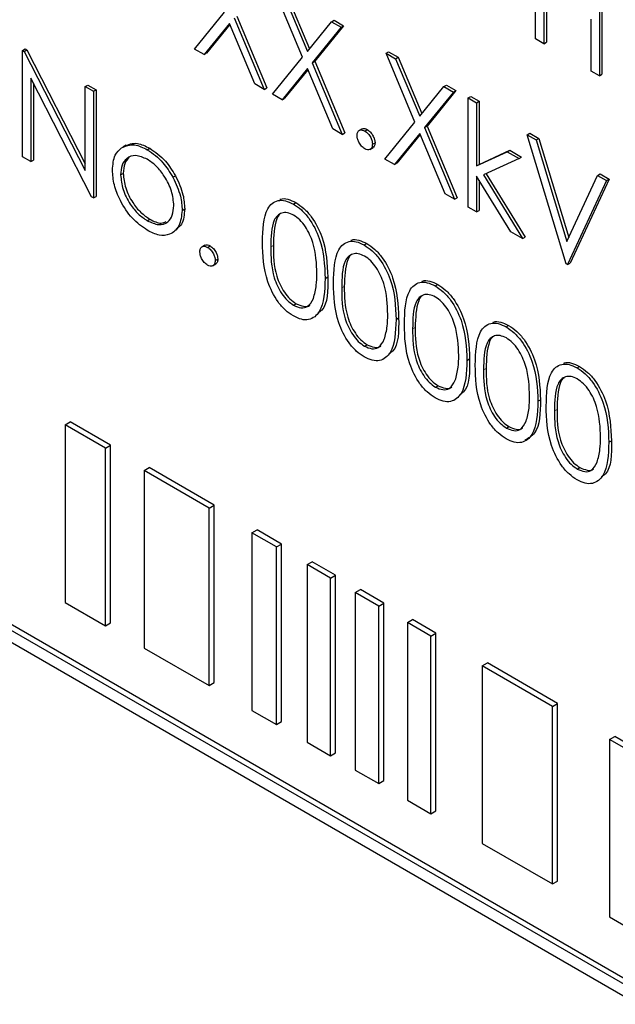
# Paper-space layout 'Blatt2' of a CAD drawing. Header units: millimetres. Extents: x 5 to 418, y 2 to 292.
# Tile 24 of 59: x 107.58 to 110.32, y 192.97 to 197.5. Entities that reach past the tile are written whole.
import ezdxf

# ---------------------------------------------------------------- set-up
doc = ezdxf.new("R2010")
doc.units = ezdxf.units.MM

psp = doc.layouts.new('Blatt2')

# ---------------------------------------------------------------- linework, layer by layer
at = {"color": 7, "linetype": 'Continuous', "lineweight": 25}
for p, q in [((109.9496, 197.4146), (109.9496, 197.9046)), ((110.2433, 197.735), (110.2433, 197.2451)), ((110.2551, 197.7418), (110.2551, 197.2519)), ((108.8779, 197.3306), (108.7448, 197.6475)), ((108.7887, 197.6221), (108.8998, 197.3576)), ((108.8005, 197.6289), (108.9095, 197.3694)), ((109.9877, 197.6313), (109.9877, 197.3927)), ((109.9995, 197.6245), (109.9995, 197.3995)), ((108.3804, 197.3679), (108.5189, 197.5378)), ((108.5628, 197.5124), (108.7013, 197.1827)), ((108.5746, 197.5192), (108.7131, 197.1895)), ((110.2053, 197.2671), (110.2053, 197.5057)), ((108.5408, 197.4855), (108.4243, 197.3425)), ((108.543, 197.4805), (108.4361, 197.3494)), ((108.6574, 197.208), (108.5408, 197.4855)), ((108.8998, 197.3576), (109.0109, 197.4938)), ((109.0548, 197.4685), (108.9218, 197.3052)), ((109.0666, 197.4753), (108.9336, 197.312)), ((109.0109, 197.4938), (109.0227, 197.5006)), ((109.0109, 197.4938), (109.0548, 197.4685)), ((109.0227, 197.5006), (109.0666, 197.4753)), ((109.0548, 197.4685), (109.0666, 197.4753)), ((109.9877, 197.3927), (109.9496, 197.4146)), ((109.9877, 197.3927), (109.9995, 197.3995)), ((107.589, 197.3621), (107.6007, 197.3689)), ((107.589, 196.8722), (107.589, 197.3621)), ((107.589, 197.3621), (107.597, 197.3575)), ((107.597, 197.3575), (107.6087, 197.3643)), ((107.597, 197.3575), (107.8772, 196.8101)), ((107.6007, 197.3689), (107.6087, 197.3643)), ((107.6087, 197.3643), (107.8772, 196.8399)), ((108.4243, 197.3425), (108.3804, 197.3679)), ((108.4243, 197.3425), (108.4361, 197.3494)), ((108.7394, 197.1607), (108.8779, 197.3306)), ((109.2615, 197.3492), (109.2733, 197.356)), ((109.2615, 197.3492), (109.3055, 197.3238)), ((109.3946, 197.0323), (109.2615, 197.3492)), ((109.2733, 197.356), (109.3173, 197.3306)), ((109.3055, 197.3238), (109.3173, 197.3306)), ((109.3173, 197.3306), (109.4262, 197.0711)), ((108.9218, 197.3052), (108.9336, 197.312)), ((108.9218, 197.3052), (109.0603, 196.9754)), ((108.9336, 197.312), (109.0721, 196.9822)), ((109.3055, 197.3238), (109.4166, 197.0593)), ((107.9066, 196.6888), (107.627, 197.2349)), ((107.627, 197.2349), (107.627, 196.8502)), ((108.8998, 197.2783), (108.7833, 197.1353)), ((108.902, 197.2732), (108.7951, 197.1421)), ((109.0163, 197.0008), (108.8998, 197.2783)), ((110.2433, 197.2451), (110.2053, 197.2671)), ((110.2433, 197.2451), (110.2551, 197.2519)), ((107.6388, 197.2119), (107.6388, 196.857)), ((107.8772, 197.1957), (107.889, 197.2025)), ((107.8772, 196.8101), (107.8772, 197.1957)), ((107.8772, 197.1957), (107.9153, 197.1737)), ((107.889, 197.2025), (107.9271, 197.1805)), ((108.7013, 197.1827), (108.6574, 197.208)), ((108.7013, 197.1827), (108.7131, 197.1895)), ((109.4166, 197.0593), (109.5276, 197.1955)), ((109.5276, 197.1955), (109.5394, 197.2023)), ((109.5276, 197.1955), (109.5716, 197.1702)), ((109.5394, 197.2023), (109.5834, 197.177)), ((107.9153, 197.1737), (107.9271, 197.1805)), ((107.9153, 197.1737), (107.9153, 196.6838)), ((107.9271, 197.1805), (107.9271, 196.6906)), ((108.7833, 197.1353), (108.7394, 197.1607)), ((109.5716, 197.1702), (109.4386, 197.0069)), ((109.5834, 197.177), (109.4504, 197.0137)), ((109.5716, 197.1702), (109.5834, 197.177)), ((109.6396, 197.1435), (109.6514, 197.1503)), ((109.6396, 197.1435), (109.6776, 197.1215)), ((109.6396, 196.641), (109.6396, 197.1435)), ((109.6514, 197.1503), (109.6894, 197.1283)), ((108.7833, 197.1353), (108.7951, 197.1421)), ((109.6776, 197.1215), (109.6894, 197.1283)), ((109.6776, 197.1215), (109.6776, 196.831)), ((109.6894, 197.1283), (109.6894, 196.8378)), ((109.2561, 196.8624), (109.3946, 197.0323)), ((109.4386, 197.0069), (109.4504, 197.0137)), ((109.4504, 197.0137), (109.5888, 196.6839)), ((109.0603, 196.9754), (109.0163, 197.0008)), ((109.0603, 196.9754), (109.0721, 196.9822)), ((109.1519, 197.0013), (109.1372, 196.9928)), ((109.1636, 196.9911), (109.1754, 196.9979)), ((109.4166, 196.98), (109.3, 196.837)), ((109.4187, 196.9749), (109.3118, 196.8438)), ((109.5331, 196.7025), (109.4166, 196.98)), ((109.4386, 197.0069), (109.577, 196.6771)), ((109.9115, 196.9739), (109.9233, 196.9807)), ((109.9115, 196.9739), (109.9523, 196.9504)), ((110.091, 196.3804), (109.9115, 196.9739)), ((109.9233, 196.9807), (109.9641, 196.9572)), ((108.065, 196.9259), (108.0502, 196.9174)), ((109.199, 196.9299), (109.2108, 196.9367)), ((109.9523, 196.9504), (109.9641, 196.9572)), ((109.9523, 196.9504), (110.0938, 196.4826)), ((109.9641, 196.9572), (110.1021, 196.5007)), ((107.627, 196.8502), (107.589, 196.8722)), ((108.163, 196.9051), (108.1748, 196.9119)), ((109.187, 196.9061), (109.2017, 196.9146)), ((109.6776, 196.831), (109.8187, 196.8956)), ((109.6894, 196.8378), (109.8305, 196.9024)), ((109.8187, 196.8956), (109.8305, 196.9024)), ((109.8187, 196.8956), (109.8735, 196.864)), ((109.8305, 196.9024), (109.8852, 196.8708)), ((107.627, 196.8502), (107.6388, 196.857)), ((109.3, 196.837), (109.2561, 196.8624)), ((109.3, 196.837), (109.3118, 196.8438)), ((109.6776, 196.831), (109.6894, 196.8378)), ((109.8735, 196.864), (109.7098, 196.7889)), ((109.8735, 196.864), (109.8852, 196.8708)), ((108.0404, 196.7893), (108.0522, 196.7961)), ((108.2808, 196.7781), (108.2926, 196.7849)), ((109.8351, 196.5281), (109.6776, 196.784)), ((109.6776, 196.784), (109.6776, 196.619)), ((109.7098, 196.7889), (109.8898, 196.4966)), ((109.7222, 196.7946), (109.9016, 196.5034)), ((110.0938, 196.4826), (110.2352, 196.7871)), ((110.2352, 196.7871), (110.247, 196.7939)), ((110.2352, 196.7871), (110.276, 196.7635)), ((110.247, 196.7939), (110.2878, 196.7703)), ((109.6894, 196.7648), (109.6894, 196.6258)), ((110.276, 196.7635), (110.0965, 196.3772)), ((110.2878, 196.7703), (110.1083, 196.384)), ((110.276, 196.7635), (110.2878, 196.7703)), ((107.9153, 196.6838), (107.9271, 196.6906)), ((109.577, 196.6771), (109.5331, 196.7025)), ((107.9153, 196.6838), (107.9066, 196.6888)), ((108.835, 196.6553), (108.8468, 196.6621)), ((109.577, 196.6771), (109.5888, 196.6839)), ((108.3233, 196.6263), (108.335, 196.6331)), ((109.6776, 196.619), (109.6396, 196.641)), ((109.6776, 196.619), (109.6894, 196.6258)), ((108.1628, 196.5786), (108.1746, 196.5854)), ((109.8898, 196.4966), (109.8351, 196.5281)), ((108.4285, 196.4663), (108.4138, 196.4578)), ((109.1613, 196.4669), (109.1731, 196.4737)), ((109.8898, 196.4966), (109.9016, 196.5034)), ((108.4402, 196.4561), (108.452, 196.4629)), ((108.4636, 196.3711), (108.4783, 196.3796)), ((108.4756, 196.3949), (108.4873, 196.4017)), ((110.0965, 196.3772), (110.091, 196.3804)), ((110.0965, 196.3772), (110.1083, 196.384)), ((108.9814, 196.3131), (108.9932, 196.3199)), ((109.4877, 196.2785), (109.4995, 196.2853)), ((108.8363, 196.1898), (108.848, 196.1966)), ((109.3078, 196.1247), (109.3196, 196.1315)), ((109.8141, 196.0901), (109.8258, 196.0969)), ((109.1626, 196.0014), (109.1744, 196.0082)), ((109.6341, 195.9363), (109.6459, 195.9431)), ((110.1404, 195.9017), (110.1522, 195.9085)), ((109.489, 195.813), (109.5008, 195.8198)), ((109.9605, 195.7479), (109.9723, 195.7547)), ((117.4276, 189.011), (105.8466, 195.6965)), ((117.404, 188.9974), (105.8231, 195.6829)), ((107.7847, 195.6392), (107.8083, 195.6528)), ((107.9943, 195.5454), (107.8083, 195.6528)), ((105.8231, 195.6285), (117.404, 188.943)), ((107.9708, 195.5318), (107.7847, 195.6392)), ((107.7847, 195.6392), (107.7847, 194.8227)), ((109.8153, 195.6246), (109.8271, 195.6314)), ((110.2868, 195.5595), (110.2986, 195.5663)), ((107.9708, 195.5318), (107.9943, 195.5454)), ((107.9708, 194.7153), (107.9708, 195.5318)), ((107.9943, 194.7289), (107.9943, 195.5454)), ((108.1483, 195.4293), (108.1719, 195.4429)), ((108.4471, 195.2568), (108.1483, 195.4293)), ((108.1483, 195.4293), (108.1483, 194.6128)), ((108.4707, 195.2704), (108.1719, 195.4429)), ((110.1417, 195.4362), (110.1535, 195.443)), ((108.4471, 195.2568), (108.4707, 195.2704)), ((108.4471, 194.4403), (108.4471, 195.2568)), ((108.4707, 194.4539), (108.4707, 195.2704)), ((108.6444, 195.1429), (108.668, 195.1565)), ((108.7808, 195.0914), (108.668, 195.1565)), ((108.7572, 195.0778), (108.6444, 195.1429)), ((108.6444, 195.1429), (108.6444, 194.3264)), ((108.7572, 195.0778), (108.7808, 195.0914)), ((108.7572, 194.2613), (108.7572, 195.0778)), ((108.7808, 194.2749), (108.7808, 195.0914)), ((108.898, 194.9965), (108.9215, 195.0102)), ((109.0059, 194.9342), (108.898, 194.9965)), ((108.898, 194.9965), (108.898, 194.18)), ((109.0295, 194.9479), (108.9215, 195.0102)), ((109.0059, 194.9342), (109.0295, 194.9479)), ((109.0059, 194.1177), (109.0059, 194.9342)), ((109.0295, 194.1313), (109.0295, 194.9479)), ((109.1201, 194.8683), (109.1437, 194.8819)), ((109.2516, 194.8196), (109.1437, 194.8819)), ((109.228, 194.806), (109.1201, 194.8683)), ((109.1201, 194.8683), (109.1201, 194.0518)), ((107.7847, 194.8227), (107.9708, 194.7153)), ((109.228, 194.806), (109.2516, 194.8196)), ((109.228, 193.9895), (109.228, 194.806)), ((109.2516, 194.0031), (109.2516, 194.8196)), ((109.3597, 194.73), (109.3833, 194.7436)), ((109.4912, 194.6813), (109.3833, 194.7436)), ((107.9708, 194.7153), (107.9943, 194.7289)), ((109.4676, 194.6677), (109.3597, 194.73)), ((109.3597, 194.73), (109.3597, 193.9134)), ((109.4676, 194.6677), (109.4912, 194.6813)), ((109.4676, 193.8511), (109.4676, 194.6677)), ((109.4912, 193.8647), (109.4912, 194.6813)), ((108.1483, 194.6128), (108.4471, 194.4403)), ((109.7046, 194.5309), (109.7281, 194.5445)), ((110.0277, 194.3444), (109.7046, 194.5309)), ((109.7046, 194.5309), (109.7046, 193.7144)), ((110.0513, 194.358), (109.7281, 194.5445)), ((108.4471, 194.4403), (108.4707, 194.4539)), ((110.0277, 194.3444), (110.0513, 194.358)), ((110.0277, 193.5278), (110.0277, 194.3444)), ((110.0513, 193.5414), (110.0513, 194.358)), ((108.6444, 194.3264), (108.7572, 194.2613)), ((108.7572, 194.2613), (108.7808, 194.2749)), ((110.2903, 194.1928), (110.3139, 194.2064)), ((110.4351, 194.1364), (110.3139, 194.2064)), ((108.898, 194.18), (109.0059, 194.1177)), ((110.4115, 194.1228), (110.2903, 194.1928)), ((110.2903, 194.1928), (110.2903, 193.3762)), ((109.0059, 194.1177), (109.0295, 194.1313)), ((109.1201, 194.0518), (109.228, 193.9895)), ((109.228, 193.9895), (109.2516, 194.0031)), ((109.3597, 193.9134), (109.4676, 193.8511)), ((109.4676, 193.8511), (109.4912, 193.8647)), ((109.7046, 193.7144), (110.0277, 193.5278)), ((110.0277, 193.5278), (110.0513, 193.5414)), ((110.2903, 193.3762), (110.4115, 193.3063))]:
    psp.add_line(p, q, dxfattribs=at)
at = {"color": 7, "linetype": 'Continuous', "lineweight": 18}
for p, q in [((108.7312, 196.4577), (108.743, 196.4645)), ((109.0576, 196.2693), (109.0694, 196.2761)), ((109.3839, 196.0809), (109.3957, 196.0877)), ((109.7103, 195.8925), (109.7221, 195.8993)), ((110.0366, 195.7041), (110.0484, 195.7109))]:
    psp.add_line(p, q, dxfattribs=at)
psp.add_open_spline([(98.5139, 212.6739), (100.3135, 211.5229), (103.9138, 209.2204), (109.5773, 205.8098), (115.4628, 202.4246), (121.0865, 199.3397), (124.7648, 197.4277), (126.3533, 196.602)], degree=3, knots=[0, 0, 0, 0, 0.204721, 0.409562, 0.623395, 0.837364, 1, 1, 1, 1], dxfattribs=at)
at = {"color": 7, "linetype": 'Continuous', "lineweight": 25}
for points, knots in [([(98.6587, 212.3749), (99.3479, 211.9262), (101.2717, 210.6738), (104.5864, 208.6083), (108.5991, 206.1764), (112.772, 203.7385), (117.0181, 201.3413), (121.1714, 199.079), (124.3413, 197.404), (126.0777, 196.5192), (126.5015, 196.3032)], [0, 0, 0, 0, 0.079167, 0.220979, 0.371612, 0.522329, 0.673084, 0.823745, 0.956982, 1, 1, 1, 1]), ([(109.1283, 196.9707), (109.1289, 196.9764), (109.1301, 196.9877), (109.1397, 196.9955), (109.1513, 196.997), (109.1595, 196.9931), (109.1636, 196.9911)], [0, 0, 0, 0, 0.279576, 0.559284, 0.779552, 1, 1, 1, 1]), ([(109.1636, 196.9095), (109.1584, 196.9132), (109.148, 196.9207), (109.1365, 196.9384), (109.1294, 196.9559), (109.1287, 196.9658), (109.1283, 196.9707)], [0, 0, 0, 0, 0.279581, 0.559143, 0.779575, 1, 1, 1, 1]), ([(109.1509, 196.9999), (109.1515, 197.0005), (109.1545, 197.0036), (109.1633, 197.0035), (109.1714, 196.9998), (109.1754, 196.9979)], [0, 0, 0, 0, 0.1165381, 0.5580897, 1, 1, 1, 1]), ([(109.1636, 196.9911), (109.1689, 196.9874), (109.1793, 196.98), (109.1908, 196.9622), (109.198, 196.9447), (109.1987, 196.9348), (109.199, 196.9299)], [0, 0, 0, 0, 0.279602, 0.559212, 0.779475, 1, 1, 1, 1]), ([(109.1754, 196.9979), (109.1806, 196.9942), (109.1911, 196.9868), (109.2025, 196.969), (109.2098, 196.9515), (109.2104, 196.9416), (109.2108, 196.9367)], [0, 0, 0, 0, 0.279602, 0.559212, 0.779475, 1, 1, 1, 1]), ([(108.0448, 196.914), (108.064, 196.9221), (108.0983, 196.9367), (108.1432, 196.9148), (108.163, 196.9051)], [0, 0, 0, 0, 0.55888, 1, 1, 1, 1]), ([(108.0566, 196.9208), (108.0758, 196.9289), (108.1101, 196.9435), (108.155, 196.9216), (108.1748, 196.9119)], [0, 0, 0, 0, 0.55888, 1, 1, 1, 1]), ([(109.199, 196.9299), (109.1984, 196.9242), (109.1971, 196.9129), (109.1875, 196.9052), (109.1759, 196.9037), (109.1677, 196.9075), (109.1636, 196.9095)], [0, 0, 0, 0, 0.2794691, 0.5593578, 0.7796739, 1, 1, 1, 1]), ([(109.2108, 196.9367), (109.2103, 196.9309), (109.2093, 196.9204), (109.2028, 196.9162), (109.1998, 196.9143)], [0, 0, 0, 0, 0.5544413, 1, 1, 1, 1]), ([(108.0023, 196.8115), (108.0046, 196.8366), (108.0086, 196.8815), (108.0338, 196.9041), (108.0448, 196.914)], [0, 0, 0, 0, 0.559285, 1, 1, 1, 1]), ([(108.1628, 196.8612), (108.1447, 196.8691), (108.1084, 196.8849), (108.0688, 196.8688), (108.0441, 196.8365), (108.0417, 196.805), (108.0404, 196.7893)], [0, 0, 0, 0, 0.279484, 0.559256, 0.779547, 1, 1, 1, 1]), ([(108.163, 196.9051), (108.1881, 196.8875), (108.2331, 196.8561), (108.2662, 196.802), (108.2808, 196.7781)], [0, 0, 0, 0, 0.559182, 1, 1, 1, 1]), ([(108.1748, 196.9119), (108.1999, 196.8943), (108.2449, 196.8629), (108.278, 196.8088), (108.2926, 196.7849)], [0, 0, 0, 0, 0.559182, 1, 1, 1, 1]), ([(108.0793, 196.8693), (108.0714, 196.8608), (108.0554, 196.8433), (108.0533, 196.812), (108.0522, 196.7961)], [0, 0, 0, 0, 0.489282, 1, 1, 1, 1]), ([(108.2852, 196.648), (108.2831, 196.6701), (108.2789, 196.7144), (108.2454, 196.7799), (108.2055, 196.832), (108.177, 196.8515), (108.1628, 196.8612)], [0, 0, 0, 0, 0.279586, 0.559398, 0.779653, 1, 1, 1, 1]), ([(108.163, 196.5345), (108.1392, 196.551), (108.0917, 196.5839), (108.0395, 196.665), (108.0075, 196.7442), (108.0041, 196.7891), (108.0023, 196.8115)], [0, 0, 0, 0, 0.279776, 0.559179, 0.779592, 1, 1, 1, 1]), ([(108.0404, 196.7893), (108.0427, 196.7673), (108.0472, 196.7233), (108.0796, 196.6576), (108.1205, 196.6074), (108.1487, 196.5882), (108.1628, 196.5786)], [0, 0, 0, 0, 0.279618, 0.559167, 0.779512, 1, 1, 1, 1]), ([(108.0522, 196.7961), (108.0545, 196.7741), (108.059, 196.7301), (108.0914, 196.6645), (108.1323, 196.6142), (108.1605, 196.595), (108.1746, 196.5854)], [0, 0, 0, 0, 0.279618, 0.559167, 0.779512, 1, 1, 1, 1]), ([(108.2926, 196.7849), (108.3063, 196.7557), (108.3308, 196.7034), (108.3337, 196.6546), (108.335, 196.6331)], [0, 0, 0, 0, 0.559216, 1, 1, 1, 1]), ([(108.2808, 196.7781), (108.2945, 196.7489), (108.319, 196.6966), (108.322, 196.6478), (108.3233, 196.6263)], [0, 0, 0, 0, 0.559216, 1, 1, 1, 1]), ([(108.1628, 196.5786), (108.1808, 196.5706), (108.2167, 196.5545), (108.2574, 196.5684), (108.2811, 196.6015), (108.2838, 196.6325), (108.2852, 196.648)], [0, 0, 0, 0, 0.279745, 0.559113, 0.779606, 1, 1, 1, 1]), ([(108.6931, 196.4795), (108.6948, 196.537), (108.6968, 196.6091), (108.7364, 196.6598), (108.7639, 196.6732), (108.7978, 196.6733), (108.8226, 196.6613), (108.835, 196.6553)], [0, 0, 0, 0, 0.498702, 0.6241765, 0.7494675, 0.8747453, 1, 1, 1, 1]), ([(108.7734, 196.6762), (108.7745, 196.6767), (108.7846, 196.6819), (108.81, 196.6794), (108.8345, 196.6679), (108.8468, 196.6621)], [0, 0, 0, 0, 0.057969, 0.529028, 1, 1, 1, 1]), ([(108.835, 196.6553), (108.8475, 196.647), (108.8724, 196.6302), (108.918, 196.5784), (108.9753, 196.4636), (108.979, 196.3733), (108.9814, 196.3131)], [0, 0, 0, 0, 0.1256001, 0.2511969, 0.5005813, 1, 1, 1, 1]), ([(108.8468, 196.6621), (108.8593, 196.6538), (108.8842, 196.637), (108.9298, 196.5852), (108.9871, 196.4704), (108.9908, 196.3801), (108.9932, 196.3199)], [0, 0, 0, 0, 0.1256001, 0.2511969, 0.5005813, 1, 1, 1, 1]), ([(108.3233, 196.6263), (108.3204, 196.6007), (108.3145, 196.5496), (108.2718, 196.5132), (108.2187, 196.5072), (108.1816, 196.5254), (108.163, 196.5345)], [0, 0, 0, 0, 0.279521, 0.559381, 0.779507, 1, 1, 1, 1]), ([(108.335, 196.6331), (108.333, 196.6063), (108.3299, 196.5644), (108.305, 196.5468), (108.296, 196.5404)], [0, 0, 0, 0, 0.638982, 1, 1, 1, 1]), ([(108.8363, 196.6043), (108.8265, 196.6088), (108.8071, 196.6178), (108.7813, 196.6155), (108.7607, 196.6033), (108.7326, 196.5598), (108.7318, 196.5031), (108.7312, 196.4577)], [0, 0, 0, 0, 0.125139, 0.250418, 0.375519, 0.500847, 1, 1, 1, 1]), ([(108.774, 196.6088), (108.7739, 196.6087), (108.7669, 196.6046), (108.7462, 196.5637), (108.7444, 196.5086), (108.743, 196.4645)], [0, 0, 0, 0, 0.004517, 0.204302, 1, 1, 1, 1]), ([(108.9433, 196.3353), (108.9418, 196.3816), (108.9394, 196.4511), (108.8997, 196.5414), (108.8654, 196.584), (108.846, 196.5976), (108.8363, 196.6043)], [0, 0, 0, 0, 0.500072, 0.749021, 0.874598, 1, 1, 1, 1]), ([(108.1746, 196.5854), (108.1931, 196.5762), (108.2213, 196.5622), (108.242, 196.5714), (108.2492, 196.5746)], [0, 0, 0, 0, 0.655137, 1, 1, 1, 1]), ([(108.4274, 196.4649), (108.4281, 196.4655), (108.4311, 196.4686), (108.4399, 196.4685), (108.448, 196.4648), (108.452, 196.4629)], [0, 0, 0, 0, 0.116538, 0.55809, 1, 1, 1, 1]), ([(108.835, 196.1403), (108.8226, 196.1486), (108.7978, 196.1652), (108.7528, 196.2169), (108.6971, 196.3314), (108.6947, 196.4202), (108.6931, 196.4795)], [0, 0, 0, 0, 0.125551, 0.25109, 0.50025, 1, 1, 1, 1]), ([(108.743, 196.4645), (108.7433, 196.4185), (108.7438, 196.3497), (108.7845, 196.2593), (108.8189, 196.217), (108.8383, 196.2034), (108.848, 196.1966)], [0, 0, 0, 0, 0.500291, 0.749086, 0.874606, 1, 1, 1, 1]), ([(109.0195, 196.2911), (109.0211, 196.3486), (109.0232, 196.4207), (109.0627, 196.4714), (109.0903, 196.4848), (109.1241, 196.4849), (109.1489, 196.4729), (109.1613, 196.4669)], [0, 0, 0, 0, 0.498702, 0.6241765, 0.7494675, 0.8747453, 1, 1, 1, 1]), ([(109.0998, 196.4878), (109.1009, 196.4883), (109.111, 196.4935), (109.1363, 196.491), (109.1609, 196.4795), (109.1731, 196.4737)], [0, 0, 0, 0, 0.057969, 0.529028, 1, 1, 1, 1]), ([(109.1613, 196.4669), (109.1738, 196.4586), (109.1988, 196.4418), (109.2443, 196.39), (109.3017, 196.2752), (109.3053, 196.1849), (109.3078, 196.1247)], [0, 0, 0, 0, 0.1256, 0.251197, 0.500581, 1, 1, 1, 1]), ([(109.1731, 196.4737), (109.1856, 196.4654), (109.2106, 196.4486), (109.2561, 196.3968), (109.3135, 196.282), (109.3171, 196.1917), (109.3196, 196.1315)], [0, 0, 0, 0, 0.1256, 0.251197, 0.500581, 1, 1, 1, 1]), ([(108.4049, 196.4357), (108.4055, 196.4414), (108.4067, 196.4527), (108.4163, 196.4605), (108.4279, 196.462), (108.4361, 196.4581), (108.4402, 196.4561)], [0, 0, 0, 0, 0.279576, 0.559284, 0.779552, 1, 1, 1, 1]), ([(108.4402, 196.3745), (108.435, 196.3782), (108.4246, 196.3857), (108.4131, 196.4034), (108.406, 196.4209), (108.4052, 196.4308), (108.4049, 196.4357)], [0, 0, 0, 0, 0.279581, 0.559143, 0.779575, 1, 1, 1, 1]), ([(108.4402, 196.4561), (108.4454, 196.4524), (108.4559, 196.445), (108.4673, 196.4272), (108.4746, 196.4097), (108.4752, 196.3998), (108.4756, 196.3949)], [0, 0, 0, 0, 0.279602, 0.559212, 0.779475, 1, 1, 1, 1]), ([(108.452, 196.4629), (108.4572, 196.4592), (108.4677, 196.4518), (108.4791, 196.434), (108.4864, 196.4165), (108.487, 196.4066), (108.4873, 196.4017)], [0, 0, 0, 0, 0.279602, 0.559212, 0.779475, 1, 1, 1, 1]), ([(108.7312, 196.4577), (108.7315, 196.4117), (108.732, 196.3429), (108.7727, 196.2525), (108.8071, 196.2102), (108.8266, 196.1966), (108.8363, 196.1898)], [0, 0, 0, 0, 0.500291, 0.749086, 0.874606, 1, 1, 1, 1]), ([(109.1626, 196.4159), (109.1529, 196.4204), (109.1334, 196.4294), (109.1076, 196.4271), (109.087, 196.4149), (109.059, 196.3714), (109.0582, 196.3147), (109.0576, 196.2693)], [0, 0, 0, 0, 0.125139, 0.250418, 0.375519, 0.500847, 1, 1, 1, 1]), ([(109.1004, 196.4204), (109.1002, 196.4203), (109.0933, 196.4162), (109.0726, 196.3753), (109.0708, 196.3202), (109.0694, 196.2761)], [0, 0, 0, 0, 0.004517, 0.204302, 1, 1, 1, 1]), ([(108.4756, 196.3949), (108.4749, 196.3892), (108.4737, 196.3779), (108.4641, 196.3702), (108.4525, 196.3687), (108.4443, 196.3725), (108.4402, 196.3745)], [0, 0, 0, 0, 0.279469, 0.559358, 0.779674, 1, 1, 1, 1]), ([(108.4873, 196.4017), (108.4868, 196.3959), (108.4859, 196.3853), (108.4793, 196.3812), (108.4764, 196.3793)], [0, 0, 0, 0, 0.554441, 1, 1, 1, 1]), ([(109.2697, 196.1469), (109.2681, 196.1932), (109.2658, 196.2627), (109.2261, 196.353), (109.1917, 196.3956), (109.1723, 196.4092), (109.1626, 196.4159)], [0, 0, 0, 0, 0.500072, 0.749021, 0.874598, 1, 1, 1, 1]), ([(108.9273, 196.2214), (108.9327, 196.2408), (108.9423, 196.2756), (108.943, 196.317), (108.9433, 196.3353)], [0, 0, 0, 0, 0.5595988, 1, 1, 1, 1]), ([(108.9814, 196.3131), (108.979, 196.2556), (108.9755, 196.1695), (108.9178, 196.1216), (108.8724, 196.1222), (108.8475, 196.1342), (108.835, 196.1403)], [0, 0, 0, 0, 0.499407, 0.748743, 0.874372, 1, 1, 1, 1]), ([(108.9932, 196.3199), (108.9937, 196.2581), (108.9943, 196.1845), (108.9536, 196.1578), (108.947, 196.1534)], [0, 0, 0, 0, 0.83825, 1, 1, 1, 1]), ([(109.1613, 195.9519), (109.149, 195.9602), (109.1242, 195.9768), (109.0791, 196.0285), (109.0234, 196.143), (109.0211, 196.2318), (109.0195, 196.2911)], [0, 0, 0, 0, 0.125551, 0.25109, 0.50025, 1, 1, 1, 1]), ([(109.3459, 196.1027), (109.3475, 196.1602), (109.3495, 196.2323), (109.3891, 196.283), (109.4166, 196.2964), (109.4505, 196.2965), (109.4753, 196.2845), (109.4877, 196.2785)], [0, 0, 0, 0, 0.498702, 0.624177, 0.749467, 0.874745, 1, 1, 1, 1]), ([(109.4261, 196.2994), (109.4272, 196.2999), (109.4373, 196.3051), (109.4627, 196.3026), (109.4872, 196.2911), (109.4995, 196.2853)], [0, 0, 0, 0, 0.0579693, 0.5290281, 1, 1, 1, 1]), ([(109.4995, 196.2853), (109.512, 196.277), (109.5369, 196.2602), (109.5825, 196.2084), (109.6398, 196.0936), (109.6435, 196.0033), (109.6459, 195.9431)], [0, 0, 0, 0, 0.1256001, 0.2511969, 0.5005813, 1, 1, 1, 1]), ([(109.0576, 196.2693), (109.0579, 196.2233), (109.0583, 196.1545), (109.0991, 196.0641), (109.1335, 196.0218), (109.1529, 196.0082), (109.1626, 196.0014)], [0, 0, 0, 0, 0.500291, 0.749086, 0.874606, 1, 1, 1, 1]), ([(109.0694, 196.2761), (109.0697, 196.2301), (109.0701, 196.1613), (109.1109, 196.0709), (109.1453, 196.0286), (109.1647, 196.015), (109.1744, 196.0082)], [0, 0, 0, 0, 0.500291, 0.749086, 0.874606, 1, 1, 1, 1]), ([(109.489, 196.2275), (109.4792, 196.232), (109.4598, 196.241), (109.434, 196.2387), (109.4134, 196.2265), (109.3853, 196.183), (109.3845, 196.1263), (109.3839, 196.0809)], [0, 0, 0, 0, 0.125139, 0.250418, 0.375519, 0.500847, 1, 1, 1, 1]), ([(109.4877, 196.2785), (109.5002, 196.2702), (109.5252, 196.2534), (109.5707, 196.2016), (109.628, 196.0868), (109.6317, 195.9965), (109.6341, 195.9363)], [0, 0, 0, 0, 0.1256001, 0.2511969, 0.5005813, 1, 1, 1, 1]), ([(108.8363, 196.1898), (108.8478, 196.1848), (108.871, 196.1748), (108.9068, 196.1821), (108.9195, 196.2065), (108.9273, 196.2214)], [0, 0, 0, 0, 0.280257, 0.560781, 1, 1, 1, 1]), ([(108.848, 196.1966), (108.8593, 196.192), (108.882, 196.1828), (108.9052, 196.1828), (108.9113, 196.1911), (108.9115, 196.1913)], [0, 0, 0, 0, 0.492383, 0.985234, 1, 1, 1, 1]), ([(109.4267, 196.232), (109.4266, 196.2319), (109.4196, 196.2278), (109.399, 196.1869), (109.3972, 196.1318), (109.3957, 196.0877)], [0, 0, 0, 0, 0.004517, 0.204302, 1, 1, 1, 1]), ([(109.5961, 195.9584), (109.5945, 196.0048), (109.5921, 196.0743), (109.5524, 196.1646), (109.5181, 196.2072), (109.4987, 196.2208), (109.489, 196.2275)], [0, 0, 0, 0, 0.500072, 0.749021, 0.874598, 1, 1, 1, 1]), ([(109.2536, 196.033), (109.259, 196.0524), (109.2687, 196.0872), (109.2694, 196.1286), (109.2697, 196.1469)], [0, 0, 0, 0, 0.5595988, 1, 1, 1, 1]), ([(109.3078, 196.1247), (109.3054, 196.0672), (109.3019, 195.9811), (109.2442, 195.9332), (109.1988, 195.9338), (109.1738, 195.9458), (109.1613, 195.9519)], [0, 0, 0, 0, 0.499407, 0.748743, 0.874372, 1, 1, 1, 1]), ([(109.3196, 196.1315), (109.3201, 196.0697), (109.3207, 195.9961), (109.28, 195.9694), (109.2734, 195.965)], [0, 0, 0, 0, 0.8382498, 1, 1, 1, 1]), ([(109.4877, 195.7635), (109.4753, 195.7718), (109.4506, 195.7884), (109.4055, 195.8401), (109.3498, 195.9546), (109.3474, 196.0434), (109.3459, 196.1027)], [0, 0, 0, 0, 0.125551, 0.25109, 0.50025, 1, 1, 1, 1]), ([(109.6722, 195.9143), (109.6738, 195.9718), (109.6759, 196.0439), (109.7154, 196.0946), (109.743, 196.108), (109.7768, 196.1081), (109.8017, 196.0961), (109.8141, 196.0901)], [0, 0, 0, 0, 0.498702, 0.624177, 0.749467, 0.874745, 1, 1, 1, 1]), ([(109.7525, 196.111), (109.7536, 196.1115), (109.7637, 196.1167), (109.789, 196.1142), (109.8136, 196.1027), (109.8258, 196.0969)], [0, 0, 0, 0, 0.057969, 0.529028, 1, 1, 1, 1]), ([(109.3839, 196.0809), (109.3842, 196.0349), (109.3847, 195.9661), (109.4254, 195.8757), (109.4599, 195.8334), (109.4793, 195.8198), (109.489, 195.813)], [0, 0, 0, 0, 0.500291, 0.749086, 0.874606, 1, 1, 1, 1]), ([(109.3957, 196.0877), (109.396, 196.0417), (109.3965, 195.9729), (109.4372, 195.8825), (109.4716, 195.8402), (109.4911, 195.8266), (109.5008, 195.8198)], [0, 0, 0, 0, 0.500291, 0.749086, 0.874606, 1, 1, 1, 1]), ([(109.8141, 196.0901), (109.8265, 196.0818), (109.8515, 196.065), (109.897, 196.0132), (109.9544, 195.8983), (109.958, 195.8081), (109.9605, 195.7479)], [0, 0, 0, 0, 0.1256, 0.251197, 0.500581, 1, 1, 1, 1]), ([(109.8258, 196.0969), (109.8383, 196.0886), (109.8633, 196.0718), (109.9088, 196.02), (109.9662, 195.9052), (109.9698, 195.8149), (109.9723, 195.7547)], [0, 0, 0, 0, 0.1256, 0.251197, 0.500581, 1, 1, 1, 1]), ([(109.1626, 196.0014), (109.1742, 195.9964), (109.1974, 195.9864), (109.2332, 195.9936), (109.2459, 196.0181), (109.2536, 196.033)], [0, 0, 0, 0, 0.280257, 0.560781, 1, 1, 1, 1]), ([(109.8153, 196.0391), (109.8056, 196.0436), (109.7861, 196.0526), (109.7603, 196.0503), (109.7398, 196.0381), (109.7117, 195.9946), (109.7109, 195.9379), (109.7103, 195.8925)], [0, 0, 0, 0, 0.125139, 0.250418, 0.375519, 0.500847, 1, 1, 1, 1]), ([(109.7531, 196.0436), (109.7529, 196.0435), (109.746, 196.0394), (109.7253, 195.9985), (109.7235, 195.9434), (109.7221, 195.8993)], [0, 0, 0, 0, 0.004517, 0.204302, 1, 1, 1, 1]), ([(109.9224, 195.77), (109.9208, 195.8164), (109.9185, 195.8859), (109.8788, 195.9762), (109.8445, 196.0188), (109.825, 196.0324), (109.8153, 196.0391)], [0, 0, 0, 0, 0.500072, 0.749021, 0.874598, 1, 1, 1, 1]), ([(109.1744, 196.0082), (109.1857, 196.0036), (109.2083, 195.9944), (109.2316, 195.9944), (109.2377, 196.0027), (109.2379, 196.0029)], [0, 0, 0, 0, 0.492383, 0.985234, 1, 1, 1, 1]), ([(109.6341, 195.9363), (109.6318, 195.8788), (109.6282, 195.7927), (109.5705, 195.7448), (109.5251, 195.7454), (109.5002, 195.7574), (109.4877, 195.7635)], [0, 0, 0, 0, 0.499407, 0.748743, 0.874372, 1, 1, 1, 1]), ([(109.58, 195.8446), (109.5854, 195.864), (109.5951, 195.8988), (109.5958, 195.9402), (109.5961, 195.9584)], [0, 0, 0, 0, 0.5595988, 1, 1, 1, 1]), ([(109.6459, 195.9431), (109.6464, 195.8813), (109.6471, 195.8077), (109.6063, 195.781), (109.5997, 195.7766)], [0, 0, 0, 0, 0.83825, 1, 1, 1, 1]), ([(110.0788, 195.9226), (110.0799, 195.9231), (110.09, 195.9283), (110.1154, 195.9258), (110.1399, 195.9143), (110.1522, 195.9085)], [0, 0, 0, 0, 0.057969, 0.529028, 1, 1, 1, 1]), ([(109.8141, 195.5751), (109.8017, 195.5834), (109.7769, 195.6), (109.7319, 195.6517), (109.6761, 195.7662), (109.6738, 195.855), (109.6722, 195.9143)], [0, 0, 0, 0, 0.125551, 0.25109, 0.50025, 1, 1, 1, 1]), ([(109.7103, 195.8925), (109.7106, 195.8465), (109.7111, 195.7777), (109.7518, 195.6873), (109.7862, 195.645), (109.8056, 195.6314), (109.8153, 195.6246)], [0, 0, 0, 0, 0.500291, 0.749086, 0.874606, 1, 1, 1, 1]), ([(109.7221, 195.8993), (109.7224, 195.8533), (109.7228, 195.7845), (109.7636, 195.6941), (109.798, 195.6518), (109.8174, 195.6382), (109.8271, 195.6314)], [0, 0, 0, 0, 0.500291, 0.749086, 0.874606, 1, 1, 1, 1]), ([(109.9986, 195.7259), (110.0002, 195.7834), (110.0023, 195.8555), (110.0418, 195.9062), (110.0693, 195.9196), (110.1032, 195.9197), (110.128, 195.9077), (110.1404, 195.9017)], [0, 0, 0, 0, 0.498702, 0.624177, 0.749467, 0.874745, 1, 1, 1, 1]), ([(110.1404, 195.9017), (110.1529, 195.8934), (110.1779, 195.8766), (110.2234, 195.8248), (110.2807, 195.7099), (110.2844, 195.6197), (110.2868, 195.5595)], [0, 0, 0, 0, 0.1256, 0.251197, 0.500581, 1, 1, 1, 1]), ([(110.1522, 195.9085), (110.1647, 195.9002), (110.1897, 195.8834), (110.2352, 195.8316), (110.2925, 195.7168), (110.2962, 195.6265), (110.2986, 195.5663)], [0, 0, 0, 0, 0.1256, 0.251197, 0.500581, 1, 1, 1, 1]), ([(109.489, 195.813), (109.5006, 195.808), (109.5237, 195.798), (109.5596, 195.8052), (109.5723, 195.8297), (109.58, 195.8446)], [0, 0, 0, 0, 0.280257, 0.560781, 1, 1, 1, 1]), ([(110.1417, 195.8507), (110.132, 195.8552), (110.1125, 195.8642), (110.0867, 195.8619), (110.0661, 195.8497), (110.038, 195.8062), (110.0373, 195.7495), (110.0366, 195.7041)], [0, 0, 0, 0, 0.125139, 0.250418, 0.375519, 0.500847, 1, 1, 1, 1]), ([(110.0795, 195.8552), (110.0793, 195.8551), (110.0723, 195.851), (110.0517, 195.8101), (110.0499, 195.755), (110.0484, 195.7109)], [0, 0, 0, 0, 0.0045166, 0.204302, 1, 1, 1, 1]), ([(110.2488, 195.5816), (110.2472, 195.628), (110.2448, 195.6975), (110.2051, 195.7878), (110.1708, 195.8304), (110.1514, 195.844), (110.1417, 195.8507)], [0, 0, 0, 0, 0.500072, 0.749021, 0.874598, 1, 1, 1, 1]), ([(109.5008, 195.8198), (109.5121, 195.8152), (109.5347, 195.806), (109.5579, 195.806), (109.564, 195.8143), (109.5642, 195.8145)], [0, 0, 0, 0, 0.492383, 0.985234, 1, 1, 1, 1]), ([(109.9605, 195.7479), (109.9581, 195.6904), (109.9546, 195.6043), (109.8969, 195.5564), (109.8515, 195.557), (109.8265, 195.569), (109.8141, 195.5751)], [0, 0, 0, 0, 0.499407, 0.748743, 0.874372, 1, 1, 1, 1]), ([(109.9723, 195.7547), (109.971, 195.6949), (109.9693, 195.6079), (109.917, 195.5782), (109.9006, 195.5689)], [0, 0, 0, 0, 0.68684, 1, 1, 1, 1]), ([(109.9064, 195.6562), (109.9118, 195.6756), (109.9214, 195.7104), (109.9221, 195.7518), (109.9224, 195.77)], [0, 0, 0, 0, 0.5595988, 1, 1, 1, 1]), ([(110.1404, 195.3867), (110.128, 195.395), (110.1033, 195.4116), (110.0582, 195.4633), (110.0025, 195.5778), (110.0001, 195.6666), (109.9986, 195.7259)], [0, 0, 0, 0, 0.125551, 0.25109, 0.50025, 1, 1, 1, 1]), ([(110.0366, 195.7041), (110.0369, 195.6581), (110.0374, 195.5893), (110.0782, 195.4989), (110.1126, 195.4566), (110.132, 195.443), (110.1417, 195.4362)], [0, 0, 0, 0, 0.500291, 0.749086, 0.874606, 1, 1, 1, 1]), ([(110.0484, 195.7109), (110.0487, 195.6649), (110.0492, 195.5961), (110.0899, 195.5057), (110.1244, 195.4634), (110.1438, 195.4498), (110.1535, 195.443)], [0, 0, 0, 0, 0.500291, 0.749086, 0.874606, 1, 1, 1, 1]), ([(109.8153, 195.6246), (109.8269, 195.6196), (109.8501, 195.6096), (109.8859, 195.6168), (109.8986, 195.6413), (109.9064, 195.6562)], [0, 0, 0, 0, 0.280257, 0.560781, 1, 1, 1, 1]), ([(109.8271, 195.6314), (109.8384, 195.6268), (109.861, 195.6176), (109.8843, 195.6176), (109.8904, 195.6259), (109.8906, 195.6261)], [0, 0, 0, 0, 0.492383, 0.985234, 1, 1, 1, 1]), ([(110.2868, 195.5595), (110.2845, 195.502), (110.2809, 195.4159), (110.2232, 195.368), (110.1778, 195.3686), (110.1529, 195.3806), (110.1404, 195.3867)], [0, 0, 0, 0, 0.499407, 0.748743, 0.874372, 1, 1, 1, 1]), ([(110.2327, 195.4677), (110.2381, 195.4872), (110.2478, 195.522), (110.2485, 195.5634), (110.2488, 195.5816)], [0, 0, 0, 0, 0.5595988, 1, 1, 1, 1]), ([(110.2986, 195.5663), (110.2992, 195.5045), (110.2998, 195.4309), (110.259, 195.4042), (110.2524, 195.3998)], [0, 0, 0, 0, 0.83825, 1, 1, 1, 1]), ([(110.1417, 195.4362), (110.1533, 195.4312), (110.1765, 195.4212), (110.2123, 195.4284), (110.225, 195.4529), (110.2327, 195.4677)], [0, 0, 0, 0, 0.280257, 0.560781, 1, 1, 1, 1]), ([(110.1535, 195.443), (110.1648, 195.4384), (110.1874, 195.4292), (110.2106, 195.4292), (110.2167, 195.4375), (110.2169, 195.4377)], [0, 0, 0, 0, 0.492383, 0.985234, 1, 1, 1, 1])]:
    psp.add_open_spline(points, degree=3, knots=knots, dxfattribs=at)

doc.saveas('drawing.dxf')
